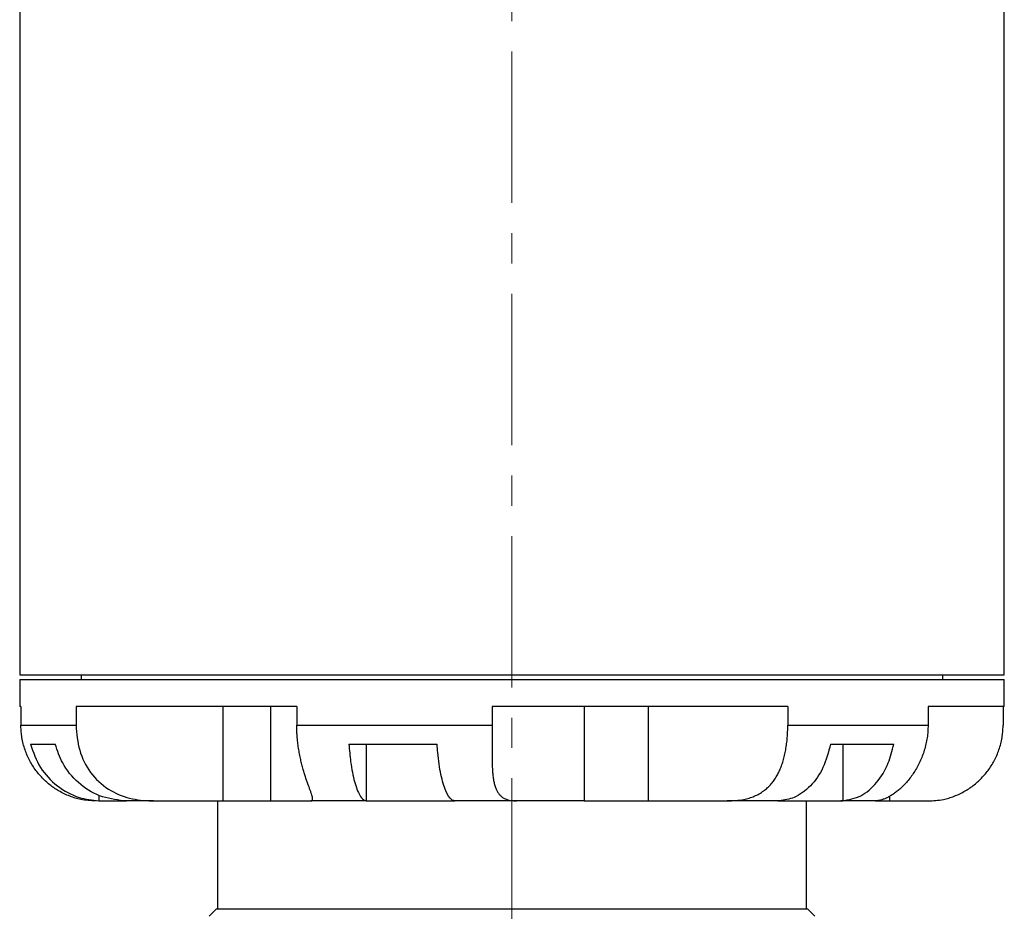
# Model space of a CAD drawing. Header units: inches. Extents: x 2.4 to 40.6, y 0.9 to 32.7.
# Tile 24 of 68: x 14.5 to 17.8, y 12.9 to 15.8. Entities that reach past the tile are written whole.
import ezdxf

# ---------------------------------------------------------------- set-up
doc = ezdxf.new("R2010")
doc.units = ezdxf.units.IN
doc.header["$MEASUREMENT"] = 0
doc.linetypes.add('CENTERX2', pattern=[0.8, 0.5, -0.1, 0.1, -0.1])

msp = doc.modelspace()

# ---------------------------------------------------------------- linework, layer by layer
at = {"color": 7, "linetype": 'CENTERX2', "lineweight": 18}
msp.add_line((16.1575, 9.5924), (16.1575, 24.41), dxfattribs=at)
at = {"color": 7, "linetype": 'Continuous', "lineweight": 25}
for p, q in [((14.5328, 16.1187), (14.5328, 13.6337)), ((17.7828, 13.6337), (17.7828, 16.1187)), ((14.5328, 13.6337), (16.1578, 13.6337)), ((14.5328, 13.6187), (14.5328, 13.5297)), ((14.5328, 13.6187), (15.7614, 13.6187)), ((14.7353, 13.6337), (14.7353, 13.6187)), ((15.7614, 13.6187), (17.7828, 13.6187)), ((16.1578, 13.6337), (17.7828, 13.6337)), ((17.5803, 13.6187), (17.5803, 13.6337)), ((17.7828, 13.5297), (17.7828, 13.6187)), ((14.5369, 13.5297), (14.5328, 13.5297)), ((14.5369, 13.5297), (14.5369, 13.4677)), ((15.4473, 13.5297), (14.7189, 13.5297)), ((14.7189, 13.5297), (14.7189, 13.4677)), ((15.2033, 13.5297), (15.2033, 13.2177)), ((15.3612, 13.5297), (15.3612, 13.2177)), ((15.4473, 13.5297), (15.4473, 13.4677)), ((17.0682, 13.5297), (16.0922, 13.5297)), ((16.0922, 13.5297), (16.0922, 13.4677)), ((16.3961, 13.5297), (16.3961, 13.2177)), ((16.6078, 13.5297), (16.6078, 13.2177)), ((17.0682, 13.5297), (17.0682, 13.4677)), ((17.7828, 13.5297), (17.5312, 13.5297)), ((17.5312, 13.5297), (17.5312, 13.4677)), ((17.7787, 13.5297), (17.7787, 13.4677)), ((14.5369, 13.4677), (14.7189, 13.4677)), ((15.4473, 13.4677), (16.0922, 13.4677)), ((17.0682, 13.4677), (17.5312, 13.4677)), ((14.5683, 13.4047), (14.6503, 13.4047)), ((15.6196, 13.4047), (15.9105, 13.4047)), ((15.6769, 13.4047), (15.6769, 13.2178)), ((17.2091, 13.4047), (17.418, 13.4047)), ((17.2493, 13.4047), (17.2493, 13.2178)), ((14.7943, 13.2361), (14.7943, 13.2178)), ((17.4044, 13.2327), (17.4044, 13.2177)), ((14.7943, 13.2178), (14.8022, 13.2177)), ((14.8022, 13.2177), (14.8852, 13.2177)), ((14.8841, 13.2177), (14.8763, 13.2178)), ((14.9748, 13.2177), (14.8841, 13.2177)), ((14.9748, 13.2177), (15.2033, 13.2177)), ((15.1853, 13.2177), (15.1853, 12.8617)), ((15.2033, 13.2177), (15.3612, 13.2177)), ((15.3612, 13.2177), (15.4937, 13.2177)), ((15.6791, 13.2177), (15.4937, 13.2177)), ((15.6769, 13.2178), (15.6791, 13.2177)), ((15.6791, 13.2177), (15.9696, 13.2177)), ((15.9696, 13.2177), (15.9678, 13.2178)), ((16.1732, 13.2177), (15.9696, 13.2177)), ((16.3961, 13.2177), (16.1732, 13.2177)), ((16.3961, 13.2177), (16.6078, 13.2177)), ((16.6078, 13.2177), (16.8684, 13.2177)), ((17.0348, 13.2177), (16.8684, 13.2177)), ((17.0405, 13.2178), (17.0348, 13.2177)), ((17.0348, 13.2177), (17.2433, 13.2177)), ((17.1303, 12.8617), (17.1303, 13.2177)), ((17.2433, 13.2177), (17.2493, 13.2178)), ((17.3562, 13.2177), (17.2433, 13.2177)), ((17.3579, 13.2177), (17.4044, 13.2177)), ((17.4044, 13.2177), (17.5326, 13.2177)), ((15.1828, 12.8617), (15.1578, 12.8367)), ((15.1828, 12.8617), (17.1328, 12.8617)), ((17.1578, 12.8367), (17.1328, 12.8617))]:
    msp.add_line(p, q, dxfattribs=at)
for points, knots in [([(14.7831, 13.2177), (14.7753, 13.2179), (14.7595, 13.2183), (14.7311, 13.2227), (14.6978, 13.2322), (14.6629, 13.2488), (14.6312, 13.2705), (14.6039, 13.2958), (14.5802, 13.3253), (14.5607, 13.3589), (14.5462, 13.3963), (14.5395, 13.4282), (14.5372, 13.4522), (14.537, 13.4625), (14.5369, 13.4677)], [0, 0, 0, 0, 0.073553, 0.148138, 0.250457, 0.356627, 0.446787, 0.539519, 0.630925, 0.724613, 0.823189, 0.924451, 0.962153, 1, 1, 1, 1]), ([(14.7189, 13.4677), (14.7212, 13.4396), (14.7258, 13.3834), (14.7632, 13.3089), (14.8211, 13.2537), (14.8937, 13.2236), (14.9465, 13.2178), (14.9728, 13.2177), (14.9748, 13.2177)], [0, 0, 0, 0, 0.205863, 0.411774, 0.615465, 0.804537, 0.985054, 1, 1, 1, 1]), ([(15.4937, 13.2177), (15.4945, 13.2177), (15.4962, 13.2178), (15.4979, 13.2187), (15.4991, 13.2203), (15.4997, 13.2229), (15.4996, 13.2269), (15.4982, 13.233), (15.4959, 13.2408), (15.4927, 13.25), (15.4891, 13.2602), (15.4852, 13.271), (15.4809, 13.2831), (15.4765, 13.2963), (15.472, 13.3105), (15.4675, 13.3256), (15.4632, 13.3417), (15.4592, 13.3589), (15.4555, 13.3771), (15.4524, 13.3964), (15.4499, 13.4163), (15.4483, 13.435), (15.4475, 13.4522), (15.4474, 13.4625), (15.4473, 13.4677)], [0, 0, 0, 0, 0.036704, 0.073525, 0.110733, 0.148088, 0.199044, 0.250438, 0.303283, 0.356659, 0.401584, 0.446827, 0.493036, 0.539566, 0.585128, 0.630972, 0.677672, 0.724658, 0.773786, 0.823238, 0.873699, 0.924508, 0.962182, 1, 1, 1, 1]), ([(16.0922, 13.4677), (16.0922, 13.4608), (16.0922, 13.4469), (16.0921, 13.4261), (16.092, 13.4054), (16.0919, 13.3851), (16.0919, 13.3656), (16.0921, 13.3468), (16.0927, 13.3287), (16.0938, 13.3117), (16.0954, 13.296), (16.0978, 13.2815), (16.101, 13.2682), (16.1051, 13.2567), (16.1101, 13.247), (16.1159, 13.2389), (16.1227, 13.232), (16.1305, 13.2267), (16.139, 13.2227), (16.1482, 13.22), (16.1583, 13.2183), (16.1668, 13.2177), (16.1719, 13.2177), (16.1732, 13.2177)], [0, 0, 0, 0, 0.0505504, 0.1014531, 0.1534637, 0.2058563, 0.256411, 0.3073183, 0.3593501, 0.4117822, 0.461709, 0.5120186, 0.5635877, 0.6156205, 0.6619843, 0.7087043, 0.7565451, 0.8047704, 0.8491919, 0.8938889, 0.9393821, 0.985121, 1, 1, 1, 1]), ([(16.8684, 13.2177), (16.8778, 13.2179), (16.8966, 13.2183), (16.9207, 13.2218), (16.9411, 13.2269), (16.958, 13.233), (16.974, 13.2408), (16.9882, 13.25), (17.0006, 13.2602), (17.0113, 13.271), (17.0211, 13.2831), (17.0299, 13.2963), (17.0377, 13.3105), (17.0445, 13.3256), (17.0504, 13.3417), (17.0555, 13.3589), (17.0597, 13.3771), (17.0632, 13.3964), (17.0657, 13.4163), (17.0677, 13.4401), (17.068, 13.4574), (17.0682, 13.4677)], [0, 0, 0, 0, 0.0735015, 0.1480343, 0.1989957, 0.250395, 0.3032462, 0.356627, 0.4015575, 0.446805, 0.4930189, 0.5395538, 0.5851201, 0.6309689, 0.6776737, 0.724664, 0.7737977, 0.823254, 0.8737202, 0.9245351, 1, 1, 1, 1]), ([(17.5312, 13.4677), (17.531, 13.4608), (17.5307, 13.4469), (17.5283, 13.4261), (17.5245, 13.4054), (17.5191, 13.3851), (17.5124, 13.3656), (17.5044, 13.3468), (17.4952, 13.3287), (17.485, 13.3117), (17.474, 13.296), (17.4625, 13.2815), (17.4503, 13.2682), (17.4381, 13.2567), (17.4263, 13.247), (17.4149, 13.2389), (17.4036, 13.232), (17.393, 13.2267), (17.3832, 13.2227), (17.3743, 13.22), (17.3659, 13.2183), (17.36, 13.2177), (17.357, 13.2177), (17.3562, 13.2177)], [0, 0, 0, 0, 0.05055, 0.101453, 0.153464, 0.205856, 0.256411, 0.307318, 0.35935, 0.411782, 0.461709, 0.512019, 0.563588, 0.61562, 0.661984, 0.708704, 0.756545, 0.80477, 0.849192, 0.893889, 0.939382, 0.985121, 1, 1, 1, 1]), ([(17.5326, 13.2177), (17.5404, 13.2179), (17.5561, 13.2183), (17.5788, 13.2218), (17.5993, 13.2269), (17.6175, 13.233), (17.636, 13.2408), (17.6533, 13.25), (17.6693, 13.2602), (17.684, 13.271), (17.6981, 13.2831), (17.7113, 13.2963), (17.7236, 13.3105), (17.7348, 13.3256), (17.7449, 13.3417), (17.7541, 13.3589), (17.762, 13.3771), (17.7686, 13.3964), (17.7737, 13.4163), (17.7768, 13.435), (17.7784, 13.4522), (17.7786, 13.4625), (17.7787, 13.4677)], [0, 0, 0, 0, 0.073501, 0.148033, 0.198992, 0.25039, 0.303239, 0.356617, 0.401546, 0.446792, 0.493004, 0.539537, 0.585102, 0.630949, 0.677652, 0.724641, 0.773773, 0.823227, 0.873692, 0.924505, 0.96218, 1, 1, 1, 1]), ([(14.5683, 13.4047), (14.5777, 13.3782), (14.5965, 13.3252), (14.6548, 13.2641), (14.7232, 13.2261), (14.7722, 13.2204), (14.7943, 13.2178)], [0, 0, 0, 0, 0.261611, 0.523219, 0.785561, 1, 1, 1, 1]), ([(14.8763, 13.2178), (14.8491, 13.2215), (14.7947, 13.2289), (14.7239, 13.2748), (14.6734, 13.3357), (14.6574, 13.3835), (14.6503, 13.4047)], [0, 0, 0, 0, 0.264283, 0.528629, 0.792075, 1, 1, 1, 1]), ([(15.6196, 13.4047), (15.6212, 13.385), (15.6251, 13.3388), (15.6373, 13.278), (15.6526, 13.2384), (15.6664, 13.2212), (15.6738, 13.2188), (15.6769, 13.2178)], [0, 0, 0, 0, 0.193768, 0.454687, 0.716468, 0.879728, 1, 1, 1, 1]), ([(15.9678, 13.2178), (15.9647, 13.2188), (15.9547, 13.222), (15.9385, 13.2473), (15.9224, 13.3018), (15.9138, 13.3594), (15.9112, 13.3955), (15.9105, 13.4047)], [0, 0, 0, 0, 0.120339, 0.383983, 0.647665, 0.910397, 1, 1, 1, 1]), ([(17.2091, 13.4047), (17.2021, 13.3782), (17.1881, 13.3252), (17.1446, 13.2641), (17.0935, 13.2261), (17.0569, 13.2204), (17.0405, 13.2178)], [0, 0, 0, 0, 0.261611, 0.523219, 0.785561, 1, 1, 1, 1]), ([(17.2493, 13.2178), (17.2696, 13.2215), (17.3102, 13.2289), (17.3631, 13.2748), (17.4008, 13.3357), (17.4127, 13.3835), (17.418, 13.4047)], [0, 0, 0, 0, 0.264283, 0.528629, 0.792075, 1, 1, 1, 1])]:
    msp.add_open_spline(points, degree=3, knots=knots, dxfattribs=at)

doc.saveas('drawing.dxf')
